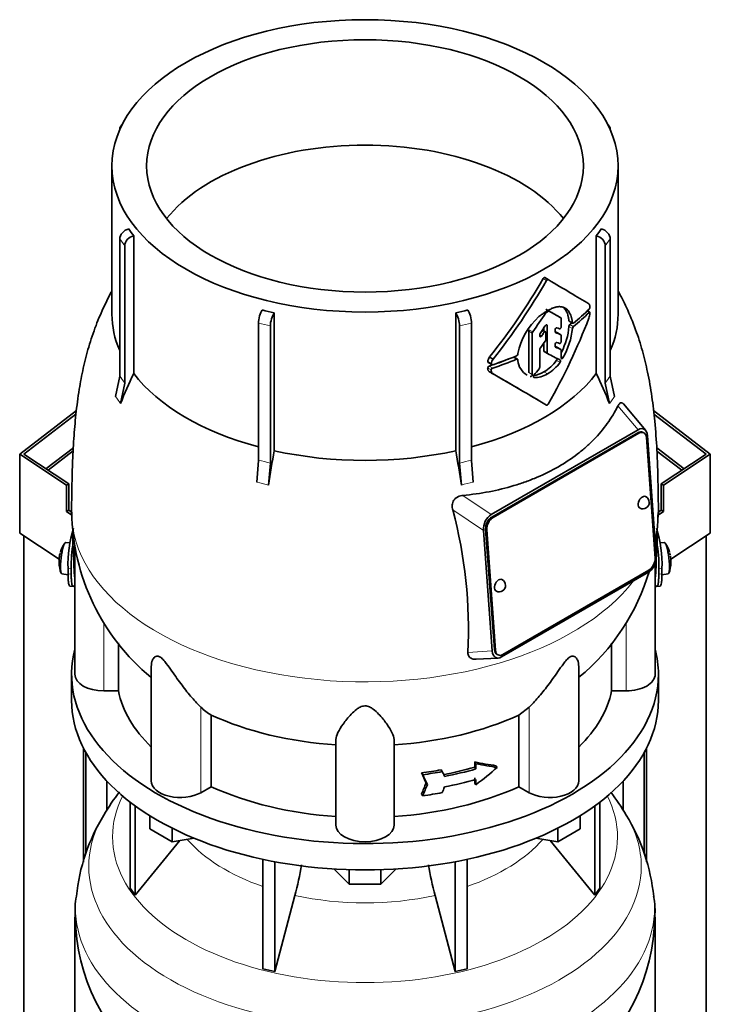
# Model space of a CAD drawing. Header units: millimetres. Extents: x 148 to 904, y -3418 to 2306.
# Tile 10 of 26: x 678 to 892, y -1366 to -1060. Entities that reach past the tile are written whole.
import ezdxf

# ---------------------------------------------------------------- set-up
doc = ezdxf.new("R2010")
doc.units = ezdxf.units.MM
for name, color, linetype in [('M5X8_UNI7687', 7, 'Continuous'), ('MID_134-16', 7, 'Continuous'), ('VSI134_DIFFUSORE', 7, 'Continuous'), ('VSI134_TERMINALE', 7, 'Continuous'), ('VSI134_TESTATA', 7, 'Continuous')]:
    doc.layers.add(name, color=color, linetype=linetype)

# ---------------------------------------------------------------- blocks, each defined once
blk = doc.blocks.new('SE4')
at = {"layer": 'M5X8_UNI7687', "color": 7, "linetype": 'Continuous', "lineweight": 35}
for p, q in [((693.73, -1222.62), (692.42, -1222.49)), ((878.05, -1222.49), (876.75, -1222.62)), ((691.22, -1232.28), (693.14, -1232.57)), ((877.33, -1232.57), (879.26, -1232.28))]:
    blk.add_line(p, q, dxfattribs=at)
for centre, radius, start, end in [((700.33, -1228.43), 10, 144.9873, 163.3043), ((870.14, -1228.43), 10, 16.6957, 35.0127), ((700.33, -1228.43), 10, 166.4722, 175.0433), ((870.14, -1228.43), 10, 11.8797, 13.5278), ((1246.24, -1171.88), 370.34, 188.5064, 188.6141), ((700.33, -1228.43), 10, 182.7249, 201.02), ((870.14, -1228.43), 10, 338.98, 357.2751)]:
    blk.add_arc(centre, radius, start, end, dxfattribs=at)
for centre, major_axis, ratio, start_param, end_param in [((691.82, -1227.39), (0.6, 4.89), 0.169759, 0.004788, 3.136805), ((878.65, -1227.39), (0.6, -4.89), 0.169759, 0.004788, 3.136805), ((700.35, -1228.34), (9.78, -2.08), 0.810411, 3.076577, 3.120069), ((870.12, -1228.34), (-9.78, -2.08), 0.810411, 3.163117, 3.206609), ((698.81, -1226.44), (-7.36, -5.62), 0.747167, 5.690056, 5.839748), ((700.32, -1228.56), (9.94, -1.06), 0.589949, 3.115062, 3.229621), ((870.15, -1228.56), (-9.94, -1.06), 0.589949, 3.053564, 3.168123), ((871.66, -1226.44), (7.36, -5.62), 0.747167, 0.443437, 0.593129)]:
    blk.add_ellipse(centre, major_axis=major_axis, ratio=ratio, start_param=start_param, end_param=end_param, dxfattribs=at)
at = {"layer": 'MID_134-16', "color": 7, "linetype": 'Continuous', "lineweight": 35}
for p, q in [((694.78, -1193.14), (686.28, -1199.65)), ((875.71, -1193.15), (884.2, -1199.65)), ((686.95, -1200.1), (694.73, -1194.14)), ((883.53, -1200.1), (875.77, -1194.16)), ((679.43, -1220.48), (679.43, -3127.34)), ((891.05, -3127.34), (891.05, -1220.48)), ((697.93, -1321.58), (697.93, -1286.33)), ((698.69, -1318.92), (698.69, -1287.74)), ((871.79, -1287.74), (871.79, -1318.85)), ((872.54, -1286.33), (872.54, -1321.49)), ((705.2, -1305.35), (705.2, -1296.51)), ((865.27, -1296.51), (865.27, -1305.29))]:
    blk.add_line(p, q, dxfattribs=at)
at = {"layer": 'VSI134_DIFFUSORE', "color": 7, "linetype": 'Continuous', "lineweight": 35}
for p, q in [((694.24, -1263.35), (694.24, -1271.51)), ((876.24, -1271.51), (876.24, -1263.35)), ((712.41, -1303.01), (712.41, -1329.69)), ((858.07, -1303.01), (858.07, -1329.69)), ((713.94, -1304.16), (713.94, -1331.82)), ((856.53, -1304.16), (856.53, -1331.82)), ((718.48, -1311.27), (718.48, -1307.22)), ((851.99, -1311.27), (851.99, -1307.22)), ((725.42, -1315.28), (718.48, -1311.27)), ((725.42, -1315.28), (725.42, -1311.11)), ((845.05, -1315.28), (845.05, -1311.11)), ((851.99, -1311.27), (845.05, -1315.28)), ((713.94, -1331.82), (727.8, -1314.91)), ((732.25, -1314.22), (725.42, -1315.28)), ((845.05, -1315.28), (838.23, -1314.22)), ((842.67, -1314.91), (856.53, -1331.82)), ((753.54, -1320.76), (753.54, -1354.69)), ((757.24, -1321.5), (757.24, -1355.57)), ((813.24, -1321.5), (813.24, -1355.57)), ((816.93, -1320.76), (816.93, -1354.69)), ((780.33, -1328.41), (775.68, -1323.76)), ((780.33, -1328.41), (780.33, -1323.97)), ((794.8, -1323.76), (790.15, -1328.41)), ((790.15, -1328.41), (790.15, -1323.97)), ((712.41, -1329.69), (713.94, -1331.82)), ((790.15, -1328.41), (780.33, -1328.41)), ((856.53, -1331.82), (858.07, -1329.69)), ((757.24, -1355.57), (763.51, -1331.95)), ((806.96, -1331.95), (813.24, -1355.57)), ((695.24, -1338.68), (695.24, -1381.74)), ((875.24, -1381.74), (875.24, -1338.68)), ((753.54, -1354.69), (757.24, -1355.57)), ((813.24, -1355.57), (816.93, -1354.69))]:
    blk.add_line(p, q, dxfattribs=at)
for centre, radius, start, end in [((762.12, -1340.76), 66.98, 142.3184, 149.7695), ((807.47, -1341.54), 68.15, 30.3924, 37.6181), ((754.75, -1338.18), 59.33, 148.3501, 174.1871), ((815.13, -1338.38), 59.96, 5.8525, 31.4884), ((673.67, -1307.64), 93.08, 344.857, 350.8196), ((895.49, -1307.85), 91.75, 189.1673, 195.2315), ((722.53, -1336.93), 27.23, 169.9044, 183.7285), ((850.96, -1336.87), 24.23, 355.7008, 10.9174), ((756.11, -1337.73), 60.76, 180.907, 232.2736), ((814.2, -1337.71), 60.93, 307.9122, 359.0816)]:
    blk.add_arc(centre, radius, start, end, dxfattribs=at)
for centre, major_axis, start_param, end_param in [((785.24, -1263.35), (91, 0), 2.993207, 6.283185), ((785.24, -1263.35), (91, 0), 0, 0.148386), ((785.24, -1271.51), (-91, 0), 0, 3.141593)]:
    blk.add_ellipse(centre, major_axis=major_axis, ratio=0.57735, start_param=start_param, end_param=end_param, dxfattribs=at)
at = {"layer": 'VSI134_DIFFUSORE', "color": 4, "linetype": 'Continuous', "lineweight": 9}
for centre, major_axis, start_param, end_param in [((785.24, -1313.77), (-78.3, 0), 0, 3.425204), ((785.24, -1313.77), (-78.3, 0), 5.999574, 6.283185), ((785.24, -1322.96), (85.67, 0), 2.813648, 6.283185), ((785.24, -1322.96), (85.67, 0), 0, 0.32772), ((785.24, -1298.66), (-61.63, 0), 0.463231, 1.030574), ((785.24, -1298.66), (61.63, 0), 5.252612, 5.819954), ((785.24, -1335.72), (-89.83, 0), 6.215272, 6.283185), ((785.24, -1335.72), (-89.83, 0), 0, 3.20849), ((785.24, -1298.66), (-61.63, 0), 1.210556, 1.931037)]:
    blk.add_ellipse(centre, major_axis=major_axis, ratio=0.57735, start_param=start_param, end_param=end_param, dxfattribs=at)
at = {"layer": 'VSI134_TERMINALE', "color": 7, "linetype": 'Continuous', "lineweight": 35}
for p, q in [((678.14, -1195.13), (695.73, -1181.65)), ((695.59, -1182.72), (679.43, -1195.1)), ((874.72, -1181.63), (892.33, -1195.13)), ((891.05, -1195.1), (874.85, -1182.69)), ((692.67, -1204.78), (678.14, -1195.13)), ((678.14, -1219.62), (678.14, -1195.13)), ((679.43, -1195.1), (693.38, -1204.37)), ((877.1, -1204.37), (891.05, -1195.1)), ((892.33, -1195.13), (877.81, -1204.78)), ((892.33, -1219.62), (892.33, -1195.13)), ((692.67, -1204.78), (693.38, -1204.37)), ((692.67, -1204.78), (692.67, -1212.94)), ((693.38, -1204.37), (693.38, -1212.53)), ((877.1, -1204.37), (877.1, -1212.53)), ((877.1, -1204.37), (877.81, -1204.78)), ((877.81, -1204.78), (877.81, -1212.94)), ((692.67, -1212.94), (693.38, -1212.53)), ((694.27, -1214.01), (692.67, -1212.94)), ((694.24, -1213.11), (693.38, -1212.53)), ((876.23, -1213.11), (877.1, -1212.53)), ((876.52, -1213.8), (877.81, -1212.94)), ((877.1, -1212.53), (877.81, -1212.94)), ((690.36, -1227.74), (678.14, -1219.62)), ((892.33, -1219.62), (880.11, -1227.74)), ((693.14, -1232.22), (693.14, -1230.58)), ((694.13, -1232.3), (694.13, -1230.66)), ((876.35, -1232.3), (876.35, -1230.66)), ((877.34, -1232.22), (877.34, -1230.58)), ((693.74, -1236.05), (694.73, -1236.13)), ((875.74, -1236.13), (876.73, -1236.05))]:
    blk.add_line(p, q, dxfattribs=at)
at = {"layer": 'VSI134_TERMINALE', "color": 4, "linetype": 'Continuous', "lineweight": 9}
for p, q in [((693.14, -1230.58), (694.13, -1230.66)), ((694.13, -1232.3), (693.14, -1232.22)), ((876.35, -1230.66), (877.34, -1230.58)), ((877.34, -1232.22), (876.35, -1232.3))]:
    blk.add_line(p, q, dxfattribs=at)
at = {"layer": 'VSI134_TERMINALE', "color": 7, "linetype": 'Continuous', "lineweight": 35}
for centre, radius, start, end in [((730.18, -1229.24), 37.07, 162.5529, 182.0785), ((838.73, -1229.45), 38.63, 358.3189, 17.0497), ((732.56, -1229.52), 38.45, 169.3374, 181.7029), ((839.47, -1229.31), 36.9, 357.8966, 10.8333)]:
    blk.add_arc(centre, radius, start, end, dxfattribs=at)
for points, knots in [([(693.74, -1236.05), (693.66, -1236.04), (693.6, -1236), (693.47, -1235.81), (693.41, -1235.65), (693.34, -1235.33), (693.31, -1235.21), (693.27, -1234.95), (693.23, -1234.66), (693.2, -1234.32), (693.18, -1233.96), (693.17, -1233.76), (693.15, -1233.15), (693.14, -1232.7), (693.14, -1232.22)], [0.3962895, 0.3962895, 0.3962895, 0.3962895, 0.5, 0.5, 0.625, 0.625, 0.6875, 0.6875, 0.75, 0.8125, 0.8125, 0.875, 0.875, 1, 1, 1, 1]), ([(694.13, -1232.3), (694.13, -1232.78), (694.14, -1233.23), (694.16, -1233.83), (694.17, -1234.03), (694.19, -1234.39), (694.21, -1234.56), (694.26, -1235.04), (694.3, -1235.3), (694.4, -1235.73), (694.46, -1235.89), (694.6, -1236.09), (694.68, -1236.14), (694.81, -1236.12), (694.86, -1236.1), (694.96, -1236.03), (695.06, -1235.94), (695.17, -1235.79), (695.22, -1235.71)], [0, 0, 0, 0, 0.125, 0.125, 0.1875, 0.1875, 0.25, 0.25, 0.375, 0.375, 0.5, 0.5, 0.625, 0.625, 0.6875, 0.6875, 0.75, 0.8096651, 0.8096651, 0.8096651, 0.8096651]), ([(875.25, -1235.7), (875.3, -1235.79), (875.36, -1235.86), (875.52, -1236.05), (875.62, -1236.12), (875.79, -1236.14), (875.87, -1236.09), (876.01, -1235.89), (876.07, -1235.73), (876.15, -1235.41), (876.17, -1235.29), (876.21, -1235.03), (876.25, -1234.74), (876.28, -1234.4), (876.3, -1234.04), (876.32, -1233.84), (876.34, -1233.23), (876.35, -1232.78), (876.35, -1232.3)], [0.189779, 0.189779, 0.189779, 0.189779, 0.25, 0.25, 0.375, 0.375, 0.5, 0.5, 0.625, 0.625, 0.6875, 0.6875, 0.75, 0.8125, 0.8125, 0.875, 0.875, 1, 1, 1, 1]), ([(877.34, -1232.22), (877.34, -1232.7), (877.33, -1233.15), (877.31, -1233.75), (877.3, -1233.95), (877.27, -1234.31), (877.26, -1234.48), (877.21, -1234.96), (877.17, -1235.22), (877.06, -1235.65), (877, -1235.81), (876.88, -1236), (876.81, -1236.04), (876.74, -1236.05)], [0, 0, 0, 0, 0.125, 0.125, 0.1875, 0.1875, 0.25, 0.25, 0.375, 0.375, 0.5, 0.5, 0.6059848, 0.6059848, 0.6059848, 0.6059848])]:
    blk.add_open_spline(points, degree=3, knots=knots, dxfattribs=at)
at = {"layer": 'VSI134_TESTATA', "color": 7, "linetype": 'Continuous', "lineweight": 35}
for p, q in [((710.12, -1092.6), (709.51, -1093.45)), ((860.97, -1093.45), (860.36, -1092.6)), ((709.18, -1094.54), (709.18, -1094.55)), ((861.3, -1094.55), (861.3, -1094.54)), ((706.74, -1105.76), (706.74, -1151.77)), ((863.74, -1151.77), (863.74, -1105.76)), ((709.18, -1170.97), (709.18, -1128.42)), ((713.5, -1127.43), (713.5, -1170.17)), ((856.97, -1170.17), (856.97, -1127.43)), ((861.3, -1128.42), (861.3, -1170.97)), ((710.71, -1130.55), (710.71, -1173.1)), ((859.77, -1173.1), (859.77, -1130.55)), ((842.06, -1141.02), (841, -1140.41)), ((854.93, -1151.14), (854.19, -1150.71)), ((757.05, -1151.33), (757.05, -1194.07)), ((813.42, -1194.07), (813.42, -1151.33)), ((846.01, -1152.88), (844.94, -1152.27)), ((846.1, -1155.6), (846.1, -1153.11)), ((752.2, -1197.06), (752.2, -1154.51)), ((755.9, -1155.39), (755.9, -1197.94)), ((814.58, -1197.94), (814.58, -1155.39)), ((818.27, -1154.51), (818.27, -1197.06)), ((841.21, -1157.24), (840.24, -1156.68)), ((840.66, -1156.03), (840.66, -1156.93)), ((841.72, -1163.7), (841.72, -1155.29)), ((844.21, -1157.18), (844.21, -1156.6)), ((848.57, -1153.95), (849.64, -1154.57)), ((836.04, -1156.99), (836.04, -1169.85)), ((837.1, -1170.46), (837.1, -1157.6)), ((839.41, -1158.52), (839.41, -1158.1)), ((841.31, -1159.58), (841.31, -1157.47)), ((846.01, -1158.12), (844.94, -1157.51)), ((846.1, -1160.16), (846.1, -1158.35)), ((839.41, -1168.24), (839.41, -1162.7)), ((840.66, -1160.72), (840.66, -1163.08)), ((844.21, -1161.71), (844.21, -1161.14)), ((846.01, -1162.7), (844.94, -1162.08)), ((846.1, -1165.3), (846.1, -1162.92)), ((823.88, -1165.02), (824.98, -1165.65)), ((832.55, -1165.7), (831.48, -1165.08)), ((832.68, -1163.91), (832.67, -1164.09)), ((832.67, -1165.91), (832.68, -1166.09)), ((840.77, -1163.31), (841.83, -1163.92)), ((823.45, -1166.75), (824.55, -1167.39)), ((707.88, -1177.3), (709.18, -1170.97)), ((823.9, -1169.63), (825, -1170.26)), ((861.3, -1170.97), (862.6, -1177.3)), ((710.71, -1173.1), (709.41, -1179.44)), ((861.07, -1179.44), (859.77, -1173.1)), ((872.29, -1187.79), (865.39, -1179.58)), ((824.41, -1213.85), (869.92, -1187.58)), ((869.85, -1188.49), (824.6, -1214.62)), ((870.2, -1188.66), (824.95, -1214.79)), ((871.68, -1188.5), (871.33, -1188.33)), ((875.22, -1227.34), (872.51, -1189.98)), ((872.87, -1189.42), (875.58, -1226.77)), ((751.66, -1203.83), (752.2, -1197.06)), ((755.9, -1197.94), (755.36, -1204.72)), ((815.12, -1204.72), (814.58, -1197.94)), ((818.27, -1197.06), (818.81, -1203.83)), ((824.67, -1256.16), (821.95, -1218.81)), ((822.66, -1218.39), (825.37, -1255.75)), ((823.01, -1218.56), (825.72, -1255.91)), ((695.24, -1223.92), (695.24, -1263.35)), ((875.24, -1263.35), (875.24, -1229.01)), ((873.12, -1231.73), (827.61, -1258)), ((828.03, -1257.24), (873.29, -1231.11)), ((708.77, -1268.54), (708.77, -1253.67)), ((861.71, -1253.7), (861.71, -1268.54)), ((826.2, -1257.23), (826.56, -1257.4)), ((819.71, -1258.73), (826.54, -1258.35)), ((718.96, -1260.95), (718.96, -1296.41)), ((851.51, -1296.41), (851.51, -1260.98)), ((708.77, -1268.54), (704.24, -1268.54)), ((866.24, -1268.54), (861.71, -1268.54)), ((836.15, -1273.58), (832.95, -1276.04)), ((737.53, -1298.24), (737.53, -1276.04)), ((832.95, -1276.04), (832.95, -1298.24)), ((776.24, -1310.11), (776.24, -1283.6)), ((794.24, -1310.11), (794.24, -1283.6)), ((819.26, -1292.2), (819.26, -1290.57)), ((819.26, -1290.57), (819.65, -1291.11)), ((819.65, -1291.11), (819.65, -1292.74)), ((802.77, -1293.98), (803.15, -1294.52)), ((808.83, -1293.01), (809.22, -1293.54)), ((819.26, -1292.2), (819.65, -1292.74)), ((825.86, -1291.72), (826.25, -1292.26)), ((804.2, -1297.04), (804.58, -1297.58)), ((819.26, -1297.1), (819.26, -1295.47)), ((819.26, -1297.1), (819.65, -1297.64)), ((819.65, -1296), (819.65, -1297.64)), ((737.53, -1298.24), (734.33, -1300.09)), ((836.15, -1300.09), (832.95, -1298.24)), ((802.77, -1300.51), (803.15, -1301.05))]:
    blk.add_line(p, q, dxfattribs=at)
at = {"layer": 'VSI134_TESTATA', "color": 4, "linetype": 'Continuous', "lineweight": 9}
for p, q in [((710.71, -1130.55), (709.18, -1128.42)), ((861.3, -1128.42), (859.77, -1130.55)), ((841.55, -1141.31), (840.49, -1140.7)), ((854.74, -1151.2), (854.08, -1150.82)), ((846.01, -1152.88), (844.94, -1152.27)), ((849.55, -1154.4), (848.48, -1153.78)), ((755.9, -1155.39), (752.2, -1154.51)), ((818.27, -1154.51), (814.58, -1155.39)), ((837.24, -1157.22), (836.18, -1156.61)), ((841.37, -1155.08), (841.72, -1155.29)), ((849.55, -1156.15), (848.48, -1155.53)), ((849.85, -1155.56), (848.78, -1154.94)), ((837.1, -1157.6), (836.04, -1156.99)), ((839.41, -1158.18), (840, -1158.52)), ((840.73, -1157.47), (839.99, -1157.05)), ((845.99, -1158.11), (844.93, -1157.5)), ((845.99, -1162.69), (844.93, -1162.08)), ((832.26, -1165.7), (831.2, -1165.09)), ((841.72, -1163.7), (840.66, -1163.08)), ((844.66, -1166.05), (845.72, -1166.66)), ((846.1, -1164.96), (846.63, -1165.26)), ((824.38, -1169.03), (823.28, -1168.39)), ((824.42, -1167.1), (823.32, -1166.46)), ((824.84, -1168.46), (823.73, -1167.83)), ((836.04, -1169.85), (837.1, -1170.46)), ((837.52, -1171.29), (837.64, -1171.36)), ((840.75, -1169.63), (841.81, -1170.24)), ((708.26, -1177.79), (707.88, -1177.3)), ((708.26, -1177.79), (709.41, -1179.44)), ((861.45, -1178.87), (862.6, -1177.3)), ((861.45, -1178.87), (861.07, -1179.44)), ((863.69, -1180.17), (869.92, -1187.58)), ((870.2, -1188.66), (869.85, -1188.49)), ((752.58, -1204.01), (751.66, -1203.83)), ((752.58, -1204.01), (755.36, -1204.72)), ((816.03, -1204.46), (815.12, -1204.72)), ((816.03, -1204.46), (818.81, -1203.83)), ((824.41, -1213.85), (815.6, -1207.93)), ((821.95, -1218.81), (812.47, -1212.44)), ((824.95, -1214.79), (824.6, -1214.62)), ((823.01, -1218.56), (822.66, -1218.39)), ((695.17, -1233.21), (695.24, -1233.22)), ((875.24, -1233.22), (875.3, -1233.21)), ((704.24, -1268.54), (704.24, -1247.26)), ((866.24, -1268.54), (866.24, -1247.3)), ((817.15, -1256.58), (824.67, -1256.16)), ((825.72, -1255.91), (825.37, -1255.75)), ((734.33, -1300.09), (734.33, -1273.58)), ((836.15, -1300.09), (836.15, -1273.58))]:
    blk.add_line(p, q, dxfattribs=at)
at = {"layer": 'VSI134_TESTATA', "color": 7, "linetype": 'Continuous', "lineweight": 35}
for centre, radius, start, end in [((744.13, -1103.84), 38.66, 213.7109, 217.6034), ((826.35, -1103.84), 38.66, 322.3966, 326.2891), ((674.04, -1044.83), 192.09, 321.2685, 330.0618), ((671.88, -1043.61), 195.79, 321.4403, 330.0659), ((782.62, -1036.26), 117.87, 255.627, 257.474), ((787.86, -1036.26), 117.87, 282.526, 284.373), ((842.25, -1151.05), 0.25, 66.4547, 125.8549), ((854.55, -1148.68), 0.189, 48.4238, 58.9517), ((853.94, -1149.47), 1.05, 319.4362, 2.2381), ((852.66, -1167.75), 20.34, 131.4374, 169.1268), ((841.86, -1151.8), 0.701, 121.3426, 147.4783), ((849.15, -1150.99), 5.86, 340.0202, 355.9303), ((836.72, -1157.02), 0.683, 142.6702, 177.4199), ((826.67, -1153.57), 21.91, 333.0686, 354.8481), ((827.79, -1154.18), 21.85, 329.5363, 354.8235), ((849.41, -1155.63), 0.93, 132.5622, 174.2913), ((850.48, -1156.25), 0.927, 132.3786, 174.2656), ((837.78, -1157.63), 0.685, 142.728, 177.4247), ((840.12, -1158.13), 0.71, 144.7473, 177.5843), ((840.57, -1159.55), 0.742, 324.5379, 357.5626), ((840.13, -1162.73), 0.719, 143.3889, 177.4377), ((826.05, -1166.69), 2.74, 142.4032, 175.1746), ((827.19, -1167.33), 2.77, 142.6885, 175.0994), ((831.97, -1164.01), 0.701, 294.3064, 353.4391), ((834.42, -1158.78), 12.56, 300.2581, 324.6507), ((823.93, -1168.45), 0.65, 107.3621, 174.8958), ((825.03, -1169.09), 0.652, 107.6582, 174.966), ((838.4, -1165.68), 5.74, 184.0787, 240.0861), ((838.68, -1168.2), 0.729, 320.6246, 357.2202), ((835.47, -1159.38), 12.58, 300.2436, 324.5986), ((910.89, -1262.96), 218.11, 154.8225, 157.4837), ((-298.35, -3113.87), 2244.89, 59.51557, 59.98786), ((-298.87, -3117.2), 2248.03, 59.51593, 60.00441), ((836.95, -1163.78), 6.98, 274.5485, 302.9777), ((838.02, -1164.45), 6.92, 266.8484, 303.1454), ((659.59, -1262.96), 218.11, 22.5163, 25.1775), ((1383.57, -1299.32), 635.3, 170.4635, 171.43609), ((186.9, -1299.32), 635.3, 8.56391, 9.5365), ((871.39, -1210.09), 2, 0, 64.5303), ((871.39, -1210.09), 2, 244.5303, 0), ((761.64, -1212.31), 67.33, 180.7183, 230.5387), ((672.42, -1249.59), 144.9, 357.233, 14.8561), ((809.08, -1212.45), 67.06, 349.934, 359.3592), ((809.08, -1212.45), 67.06, 309.338, 343.7044), ((826.84, -1235.81), 2, 244.5303, 0), ((826.84, -1235.81), 2, 0, 64.5303), ((745.98, -1261.76), 16.6, 225.4083, 239.3884)]:
    blk.add_arc(centre, radius, start, end, dxfattribs=at)
at = {"layer": 'VSI134_TESTATA', "color": 4, "linetype": 'Continuous', "lineweight": 9}
for centre, radius, start, end in [((680.4, -1193.23), 36.39, 33.5892, 37.725), ((890.08, -1193.23), 36.39, 142.275, 146.4108), ((743.43, -1241.9), 45.69, 74.1676, 78.9335), ((827.04, -1241.9), 45.69, 101.0665, 105.8324)]:
    blk.add_arc(centre, radius, start, end, dxfattribs=at)
at = {"layer": 'VSI134_TESTATA', "color": 7, "linetype": 'Continuous', "lineweight": 35}
for major_axis in [(78.5, 0), (67.74, 0)]:
    blk.add_ellipse((785.24, -1105.76), major_axis=major_axis, ratio=0.57735, dxfattribs=at)
for centre, major_axis, ratio, start_param, end_param in [((711.95, -1095.2), (2.44, -1.75), 0.754344, 2.912261, 3.637652), ((858.53, -1095.2), (-2.44, -1.75), 0.754344, 2.645534, 3.370925), ((785.24, -1138.42), (67.74, 0), 0.57735, 0.430765, 2.710827), ((711.95, -1127.76), (-2.44, -1.75), 0.754344, 4.207836, 5.787126), ((858.53, -1127.76), (-2.44, 1.75), 0.754344, 3.637652, 5.216942), ((713.48, -1129.89), (2.44, 1.75), 0.754344, 1.066243, 2.645534), ((857, -1129.89), (2.44, -1.75), 0.754344, 0.496059, 2.075349), ((785.24, -1108.21), (80, -46.83), 0.005973, 0.523921, 0.784455), ((753.35, -1152.91), (-0.7, -2.92), 0.31246, 3.786362, 5.365653), ((817.13, -1152.91), (-0.7, 2.92), 0.31246, 4.059125, 5.638416), ((785.24, -1117.85), (78.5, -44.84), 0.004672, -0.772853, -0.703933), ((785.24, -1117.85), (80, -45.69), 0.004672, -0.773039, -0.705414), ((785.24, -1127.29), (80, 0), 0.57735, -0.630598, -0.518021), ((785.24, -1151.77), (78.5, 0), 0.57735, 3.141593, 3.391494), ((757.04, -1153.79), (0.7, 2.92), 0.31246, 0.64477, 2.22406), ((813.43, -1153.79), (0.7, -2.92), 0.31246, 0.917533, 2.496823), ((785.24, -1117.94), (-59.79, -84.34), 0.630164, 1.551795, 1.620079), ((785.24, -1118.36), (80, 0), 0.57735, -0.790935, -0.780102), ((785.24, -1147.4), (56.38, 99), 0.573353, 4.713426, 4.974273), ((785.24, -1128.32), (80, -0.05), 0.576906, -0.63021, -0.517581), ((785.24, -1151.77), (-78.5, 0), 0.57735, 2.891692, 3.141593), ((744.44, -1098.06), (84.79, 108.49), 0.813815, 4.796406, 4.817449), ((742.36, -1097.25), (124.46, -65.52), 0.055137, -0.576041, -0.56471), ((785.24, -1128.32), (78.5, -0.05), 0.576906, -0.627228, -0.607942), ((750.64, -1106.41), (86.16, 95.92), 0.810489, -1.432045, -1.409969), ((749.81, -1102.78), (86.01, 97.61), 0.811036, -1.433588, -1.423742), ((743.12, -1099.36), (122.16, -64.34), 0.054855, -0.567828, -0.557381), ((742.31, -1098.88), (124.51, -65.57), 0.054855, -0.582253, -0.558494), ((741.33, -1102.8), (124.01, -66.26), 0.046433, -0.567944, -0.557578), ((740.48, -1102.31), (126.4, -67.54), 0.046433, -0.582298, -0.558682), ((740.89, -1100.9), (125.98, -67.1), 0.048322, -0.576058, -0.564869), ((785.24, -1128.33), (78.5, 0), 0.57735, -1.058237, -0.967486), ((785.24, -1128.33), (80, 0), 0.57735, -1.052994, -0.942461), ((785.24, -1127.28), (80, 0), 0.57735, -1.05245, -0.942461), ((785.24, -1131.25), (79.99, -43.94), 0.021828, -0.772923, -0.700364), ((760.39, -1118.33), (87.22, 75.16), 0.800393, -1.357861, -1.335212), ((785.24, -1151.77), (-78.5, 0), 0.57735, 0.41818, 1.136418), ((785.24, -1151.77), (78.5, 0), 0.57735, 5.146767, 5.865006), ((870.01, -1191.29), (-1.7, -3.94), 0.585917, 2.297572, 3.808941), ((870.04, -1191.04), (-1.29, -2.71), 0.625473, 3.141593, 3.879379), ((870.39, -1191.21), (-1.29, -2.71), 0.625473, 2.308583, 3.879379), ((785.24, -1151.77), (-78.5, 0), 0.57735, 1.203578, 1.938015), ((871.39, -1210.09), (0.86, 1.81), 0.625473, 0, 3.141593), ((824.84, -1217.37), (-1.52, -3.76), 0.658311, 3.841252, 5.352621), ((824.78, -1217.17), (1.29, 2.71), 0.625473, 0.737787, 2.308583), ((825.13, -1217.33), (1.29, 2.71), 0.625473, 0.737787, 2.308583), ((785.24, -1258.99), (-27.25, 225.93), 0.384309, 1.347178, 1.410262), ((785.24, -1258.99), (27.25, 225.93), 0.384309, -1.410262, -1.34659), ((872.69, -1228.21), (1.52, 3.76), 0.658311, 3.841252, 5.35262), ((873.1, -1228.56), (-1.29, -2.71), 0.625473, 0.737787, 2.308583), ((826.84, -1235.81), (0.86, 1.81), 0.625473, 0, 3.141593), ((827.52, -1254.29), (1.7, 3.94), 0.585917, 2.297573, 3.808941), ((827.49, -1254.52), (1.29, 2.71), 0.625473, 2.308583, 3.141593), ((827.85, -1254.69), (1.29, 2.71), 0.625473, 2.308583, 3.879379), ((704.24, -1263.35), (9, 0), 0.57735, 3.141593, 4.712389), ((866.24, -1263.35), (-9, 0), 0.57735, 1.570796, 3.141593), ((785.24, -1263.35), (-77, 0), 0.57735, 0.117151, 0.534109), ((785.24, -1263.35), (77, 0), 0.57735, 5.749077, 6.166034), ((785.24, -1241.15), (-77, 0), 0.57735, 0.902549, 1.453645), ((785.24, -1241.15), (77, 0), 0.57735, 4.82954, 5.380636), ((785.24, -1248.51), (76.01, -35.64), 0.345529, -0.95251, -0.854431), ((785.24, -1248.51), (77, -36.1), 0.345529, -0.953344, -0.85654), ((785.24, -1250.69), (77, 0), 0.57735, -1.341157, -1.259355), ((570.38, -979.07), (312, -556.34), 0.096151, 0.909542, 0.916225), ((785.24, -1250.69), (78, 0), 0.57735, -1.339048, -1.258311), ((561.84, -953.3), (323.67, -577.15), 0.09615, 0.884303, 0.887521), ((785.24, -1252.32), (77, 0), 0.57735, -1.249874, -1.113116), ((785.24, -1252.32), (78, 0), 0.57735, -1.248952, -1.113951), ((785.24, -1259.4), (72.18, 51.03), 0.579238, 4.780548, 4.877352), ((727.96, -1296.41), (9, 0), 0.57735, 3.141593, 5.497787), ((570.38, -930.62), (-52.46, -635.69), 0.491081, 0.99085, 0.997533), ((567.4, -974.92), (316.31, -564.02), 0.096151, 0.908896, 0.915487), ((785.24, -1255.59), (78, 0), 0.57735, -1.248952, -1.113951), ((842.51, -1296.41), (-9, 0), 0.57735, 0.785398, 3.141593), ((785.24, -1263.35), (-77, 0), 0.57735, 0.902549, 1.453645), ((785.24, -1263.35), (77, 0), 0.57735, 4.82954, 5.380636), ((567.4, -926.44), (-53.18, -644.47), 0.491081, 0.991587, 0.998179), ((785.24, -1257.22), (78, 0), 0.57735, -1.339048, -1.258311), ((561.8, -931.88), (-54.41, -659.53), 0.49109, 1.019542, 1.02276), ((785.24, -1310.11), (9, 0), 0.57735, 3.141593, 6.283185)]:
    blk.add_ellipse(centre, major_axis=major_axis, ratio=ratio, start_param=start_param, end_param=end_param, dxfattribs=at)
at = {"layer": 'VSI134_TESTATA', "color": 4, "linetype": 'Continuous', "lineweight": 9}
for start_param, end_param in [(0.001496, 2.726381), (2.988518, 3.140908)]:
    blk.add_ellipse((785.24, -1213.2), major_axis=(-91, 0), ratio=0.57735, start_param=start_param, end_param=end_param, dxfattribs=at)
at = {"layer": 'VSI134_TESTATA', "color": 7, "linetype": 'Continuous', "lineweight": 35}
for points, knots in [([(840.49, -1140.7), (840.56, -1140.58), (840.65, -1140.49), (840.84, -1140.38), (840.93, -1140.37), (841, -1140.41)], [0, 0, 0, 0, 0.5, 0.5, 1, 1, 1, 1]), ([(842.06, -1141.02), (841.99, -1140.98), (841.9, -1140.99), (841.71, -1141.1), (841.62, -1141.2), (841.55, -1141.31)], [0, 0, 0, 0, 0.5, 0.5, 1, 1, 1, 1]), ([(706.73, -1144.51), (706.64, -1144.69), (705.84, -1146.2), (704.08, -1149.72), (701.67, -1155.32), (699.5, -1161.8), (697.81, -1168.47), (696.48, -1175.45), (695.52, -1182.8), (694.87, -1190.53), (694.5, -1197.98), (694.36, -1204.39), (694.27, -1208.98), (694.23, -1212.21), (694.24, -1213.75), (694.24, -1213.95)], [0.1147814, 0.1147814, 0.1147814, 0.1147814, 0.1221889, 0.1757864, 0.2538354, 0.3370855, 0.4167388, 0.4965999, 0.5917512, 0.6867362, 0.7890219, 0.880625, 0.9393908, 0.992967, 1, 1, 1, 1]), ([(876.24, -1213.95), (876.23, -1212.32), (876.22, -1209.55), (876.14, -1205.42), (876.04, -1200.22), (875.77, -1193.26), (875.23, -1185.48), (874.29, -1177.37), (873.01, -1170.04), (871.33, -1163.07), (869.2, -1156.35), (866.62, -1150.15), (864.65, -1146.21), (863.75, -1144.53)], [0, 0, 0, 0, 0.0559935, 0.1113536, 0.177181, 0.2683567, 0.3813785, 0.4753042, 0.568418, 0.6483483, 0.7293062, 0.8168462, 0.8849184, 0.8849184, 0.8849184, 0.8849184]), ([(846.16, -1149.47), (846.11, -1149.46), (846.01, -1149.44), (845.85, -1149.42), (845.7, -1149.41), (845.55, -1149.4), (845.39, -1149.41), (845.24, -1149.41), (845.08, -1149.43), (844.93, -1149.45), (844.77, -1149.48), (844.62, -1149.51), (844.47, -1149.54), (844.32, -1149.58), (844.17, -1149.62), (844.03, -1149.67), (843.89, -1149.72), (843.74, -1149.77), (843.6, -1149.82), (843.47, -1149.87), (843.22, -1149.97), (842.84, -1150.14), (842.34, -1150.39), (841.83, -1150.68), (841.31, -1150.99), (840.78, -1151.33), (840.25, -1151.69), (839.72, -1152.08), (839.37, -1152.36), (839.19, -1152.49)], [0, 0, 0, 0, 0.027225, 0.053963, 0.080229, 0.106036, 0.131393, 0.156305, 0.180776, 0.20481, 0.228406, 0.251563, 0.274281, 0.296556, 0.318385, 0.339764, 0.36069, 0.381158, 0.401163, 0.420702, 0.439769, 0.508178, 0.577363, 0.647201, 0.717542, 0.788205, 0.858988, 0.929667, 1, 1, 1, 1]), ([(849.55, -1154.4), (849.54, -1154.3), (849.52, -1154.1), (849.48, -1153.81), (849.44, -1153.53), (849.39, -1153.26), (849.33, -1152.98), (849.26, -1152.72), (849.13, -1152.28), (848.9, -1151.67), (848.53, -1151.01), (848.07, -1150.44), (847.62, -1150.06), (847.2, -1149.81), (846.87, -1149.67), (846.53, -1149.55), (846.28, -1149.5), (846.16, -1149.47)], [0, 0, 0, 0, 0.036046, 0.07226, 0.108651, 0.145226, 0.181995, 0.21897, 0.256164, 0.374824, 0.50166, 0.611779, 0.746751, 0.808863, 0.871706, 0.935274, 1, 1, 1, 1]), ([(846.79, -1149.65), (846.87, -1149.72), (847.11, -1149.95), (847.48, -1150.42), (847.85, -1151.1), (848.1, -1151.77), (848.25, -1152.35), (848.35, -1152.81), (848.43, -1153.28), (848.46, -1153.61), (848.48, -1153.78)], [0.3320997, 0.3320997, 0.3320997, 0.3320997, 0.389092, 0.5058891, 0.633698, 0.7533976, 0.8158474, 0.8777312, 0.9391014, 1, 1, 1, 1]), ([(854.67, -1148.54), (854.69, -1148.56), (854.72, -1148.59), (854.76, -1148.64), (854.8, -1148.71), (854.84, -1148.77), (854.87, -1148.85), (854.9, -1148.93), (854.92, -1149.02), (854.95, -1149.12), (854.97, -1149.22), (854.98, -1149.32), (854.99, -1149.4), (854.99, -1149.43)], [0, 0, 0, 0, 0.08878, 0.177923, 0.267524, 0.357639, 0.448281, 0.53943, 0.631034, 0.723011, 0.815254, 0.907634, 1, 1, 1, 1]), ([(855, -1151.41), (855.01, -1151.28), (854.98, -1151.18), (854.89, -1151.11), (854.82, -1151.13), (854.74, -1151.2)], [0, 0, 0, 0, 0.5, 0.5, 1, 1, 1, 1]), ([(841.14, -1155.31), (841.19, -1155.23), (841.25, -1155.16), (841.39, -1155.06), (841.46, -1155.04), (841.58, -1155.03), (841.63, -1155.05), (841.7, -1155.14), (841.72, -1155.21), (841.72, -1155.29)], [0, 0, 0, 0, 0.25, 0.25, 0.5, 0.5, 0.75, 0.75, 1, 1, 1, 1]), ([(844.21, -1156.6), (844.21, -1156.52), (844.23, -1156.43), (844.3, -1156.26), (844.35, -1156.17), (844.46, -1156.03), (844.53, -1155.98), (844.66, -1155.92), (844.72, -1155.92), (844.76, -1155.94)], [0, 0, 0, 0, 0.25, 0.25, 0.5, 0.5, 0.75, 0.75, 1, 1, 1, 1]), ([(845.56, -1156.27), (845.61, -1156.29), (845.67, -1156.29), (845.79, -1156.23), (845.86, -1156.17), (845.97, -1156.03), (846.02, -1155.95), (846.09, -1155.77), (846.1, -1155.68), (846.1, -1155.6)], [0, 0, 0, 0, 0.25, 0.25, 0.5, 0.5, 0.75, 0.75, 1, 1, 1, 1]), ([(849.55, -1154.4), (849.56, -1154.49), (849.6, -1154.55), (849.71, -1154.6), (849.78, -1154.58), (849.85, -1154.52)], [0, 0, 0, 0, 0.5, 0.5, 1, 1, 1, 1]), ([(840, -1158.52), (839.95, -1158.6), (839.88, -1158.66), (839.75, -1158.75), (839.68, -1158.78), (839.55, -1158.78), (839.5, -1158.75), (839.43, -1158.66), (839.41, -1158.6), (839.41, -1158.52)], [0, 0, 0, 0, 0.25, 0.25, 0.5, 0.5, 0.75, 0.75, 1, 1, 1, 1]), ([(841.31, -1157.47), (841.31, -1157.39), (841.29, -1157.33), (841.22, -1157.24), (841.17, -1157.21), (841.05, -1157.21), (840.98, -1157.24), (840.85, -1157.33), (840.78, -1157.4), (840.73, -1157.47)], [0, 0, 0, 0, 0.25, 0.25, 0.5, 0.5, 0.75, 0.75, 1, 1, 1, 1]), ([(844.21, -1161.14), (844.21, -1161.07), (844.23, -1160.98), (844.3, -1160.8), (844.35, -1160.72), (844.46, -1160.58), (844.53, -1160.52), (844.66, -1160.47), (844.72, -1160.46), (844.77, -1160.48)], [0, 0, 0, 0, 0.25, 0.25, 0.5, 0.5, 0.75, 0.75, 1, 1, 1, 1]), ([(845.56, -1160.83), (845.61, -1160.85), (845.66, -1160.85), (845.79, -1160.79), (845.85, -1160.73), (845.97, -1160.59), (846.02, -1160.51), (846.08, -1160.33), (846.1, -1160.24), (846.1, -1160.16)], [0, 0, 0, 0, 0.25, 0.25, 0.5, 0.5, 0.75, 0.75, 1, 1, 1, 1]), ([(831.19, -1165.08), (831.29, -1165.03), (831.39, -1165.03), (831.47, -1165.07), (831.47, -1165.07), (831.48, -1165.08)], [0, 0, 0, 0, 0.5, 0.5, 0.5191186, 0.5191186, 0.5191186, 0.5191186]), ([(832.67, -1165.91), (832.66, -1165.81), (832.62, -1165.73), (832.47, -1165.65), (832.37, -1165.65), (832.26, -1165.7)], [0, 0, 0, 0, 0.5, 0.5, 1, 1, 1, 1]), ([(844.66, -1166.05), (844.75, -1165.93), (844.81, -1165.77), (844.83, -1165.51), (844.79, -1165.4), (844.72, -1165.36)], [0, 0, 0, 0, 0.5, 0.5, 1, 1, 1, 1]), ([(845.78, -1165.98), (845.86, -1166.01), (845.89, -1166.12), (845.87, -1166.38), (845.81, -1166.54), (845.72, -1166.66)], [0, 0, 0, 0, 0.5, 0.5, 1, 1, 1, 1]), ([(846.63, -1165.26), (846.58, -1165.34), (846.52, -1165.41), (846.4, -1165.51), (846.34, -1165.54), (846.23, -1165.55), (846.18, -1165.53), (846.12, -1165.44), (846.1, -1165.38), (846.1, -1165.3)], [0, 0, 0, 0, 0.25, 0.25, 0.5, 0.5, 0.75, 0.75, 1, 1, 1, 1]), ([(823.28, -1168.39), (823.29, -1168.55), (823.29, -1168.81), (823.38, -1169.12), (823.51, -1169.33), (823.69, -1169.49), (823.82, -1169.58), (823.9, -1169.63)], [0, 0, 0, 0, 0.297831, 0.494663, 0.647573, 0.81148, 1, 1, 1, 1]), ([(823.45, -1166.75), (823.45, -1166.75), (823.44, -1166.75), (823.35, -1166.69), (823.31, -1166.58), (823.32, -1166.46)], [0.4706024, 0.4706024, 0.4706024, 0.4706024, 0.5, 0.5, 1, 1, 1, 1]), ([(825, -1170.26), (824.89, -1170.19), (824.7, -1170.06), (824.49, -1169.81), (824.4, -1169.46), (824.39, -1169.19), (824.38, -1169.03)], [0, 0, 0, 0, 0.268166, 0.496148, 0.696011, 1, 1, 1, 1]), ([(824.42, -1167.1), (824.41, -1167.22), (824.45, -1167.32), (824.62, -1167.44), (824.75, -1167.45), (824.87, -1167.41)], [0, 0, 0, 0, 0.5, 0.5, 1, 1, 1, 1]), ([(837.1, -1170.46), (837.1, -1170.54), (837.08, -1170.62), (837, -1170.79), (836.95, -1170.87), (836.82, -1171), (836.75, -1171.05), (836.6, -1171.1), (836.54, -1171.11), (836.48, -1171.09)], [0, 0, 0, 0, 0.25, 0.25, 0.5, 0.5, 0.75, 0.75, 1, 1, 1, 1]), ([(837.64, -1171.36), (837.53, -1171.35), (837.45, -1171.25), (837.45, -1170.98), (837.51, -1170.81), (837.62, -1170.68)], [0, 0, 0, 0, 0.5, 0.5, 1, 1, 1, 1]), ([(815.6, -1207.93), (818.4, -1207.67), (821.11, -1207.29), (826.38, -1206.28), (828.94, -1205.65), (832.67, -1204.53), (833.89, -1204.13), (835.7, -1203.47), (836.29, -1203.25), (837.48, -1202.78), (838.07, -1202.54), (840.96, -1201.31), (843.15, -1200.21), (847.29, -1197.83), (849.24, -1196.53), (851.98, -1194.43), (852.87, -1193.71), (854.57, -1192.21), (855.39, -1191.43), (857.73, -1189.04), (859.14, -1187.37), (861.64, -1183.89), (862.75, -1182.07), (863.69, -1180.17)], [0, 0, 0, 0, 0.125, 0.125, 0.25, 0.25, 0.3125, 0.3125, 0.34375, 0.34375, 0.375, 0.375, 0.5, 0.5, 0.625, 0.625, 0.6875, 0.6875, 0.75, 0.75, 0.875, 0.875, 1, 1, 1, 1]), ([(841.55, -1179.92), (841.62, -1179.95), (841.71, -1179.95), (841.9, -1179.84), (841.99, -1179.74), (842.06, -1179.62)], [0, 0, 0, 0, 0.5, 0.5, 1, 1, 1, 1]), ([(863.69, -1180.17), (863.78, -1179.99), (863.87, -1179.84), (864.07, -1179.56), (864.18, -1179.45), (864.41, -1179.27), (864.52, -1179.22), (864.77, -1179.18), (864.89, -1179.2), (865.08, -1179.29), (865.14, -1179.33), (865.26, -1179.43), (865.32, -1179.49), (865.38, -1179.56), (865.38, -1179.56), (865.38, -1179.56)], [0, 0, 0, 0, 0.125, 0.125, 0.25, 0.25, 0.375, 0.375, 0.5, 0.5, 0.5625, 0.5625, 0.625, 0.625, 0.6251488, 0.6251488, 0.6251488, 0.6251488]), ([(812.47, -1212.44), (812.4, -1212.19), (812.34, -1211.94), (812.28, -1211.43), (812.27, -1211.16), (812.32, -1210.63), (812.38, -1210.37), (812.56, -1209.86), (812.68, -1209.61), (812.92, -1209.28), (813.01, -1209.17), (813.2, -1208.97), (813.29, -1208.88), (813.5, -1208.7), (813.62, -1208.62), (813.85, -1208.47), (813.96, -1208.41), (814.32, -1208.23), (814.58, -1208.14), (815.09, -1208), (815.35, -1207.96), (815.6, -1207.93)], [0, 0, 0, 0, 0.125, 0.125, 0.25, 0.25, 0.375, 0.375, 0.5, 0.5, 0.5625, 0.5625, 0.625, 0.625, 0.6875, 0.6875, 0.75, 0.75, 0.875, 0.875, 1, 1, 1, 1]), ([(819.7, -1258.73), (819.5, -1258.75), (819.31, -1258.74), (818.88, -1258.7), (818.66, -1258.64), (818.25, -1258.49), (818.06, -1258.39), (817.73, -1258.13), (817.59, -1257.97), (817.36, -1257.63), (817.28, -1257.43), (817.17, -1257.02), (817.15, -1256.81), (817.15, -1256.58)], [0.271361, 0.271361, 0.271361, 0.271361, 0.375, 0.375, 0.5, 0.5, 0.625, 0.625, 0.75, 0.75, 0.875, 0.875, 1, 1, 1, 1]), ([(734.33, -1273.58), (733.47, -1272.74), (732.53, -1271.73), (730.55, -1269.45), (729.52, -1268.17), (727.45, -1265.42), (726.42, -1263.96), (724.78, -1261.61), (724.22, -1260.81), (723.31, -1259.62), (722.99, -1259.22), (722.29, -1258.48), (721.91, -1258.14), (721.19, -1257.75), (720.89, -1257.7), (720.4, -1257.78), (720.21, -1257.88), (719.72, -1258.27), (719.5, -1258.62), (719.07, -1259.59), (718.96, -1260.25), (718.96, -1260.92)], [0, 0, 0, 0, 0.125, 0.125, 0.25, 0.25, 0.375, 0.375, 0.4375, 0.4375, 0.46875, 0.46875, 0.5, 0.5, 0.53125, 0.53125, 0.5625, 0.5625, 0.625, 0.625, 0.7286685, 0.7286685, 0.7286685, 0.7286685]), ([(851.51, -1260.93), (851.52, -1260.25), (851.4, -1259.57), (850.95, -1258.58), (850.73, -1258.23), (850.22, -1257.86), (850.03, -1257.76), (849.52, -1257.71), (849.19, -1257.78), (848.46, -1258.22), (848.09, -1258.57), (847.4, -1259.32), (847.09, -1259.72), (846.19, -1260.91), (845.63, -1261.71), (844.01, -1264.02), (842.98, -1265.48), (840.91, -1268.23), (839.9, -1269.48), (837.95, -1271.73), (837, -1272.75), (836.15, -1273.58)], [0.269229, 0.269229, 0.269229, 0.269229, 0.375, 0.375, 0.4375, 0.4375, 0.46875, 0.46875, 0.5, 0.5, 0.53125, 0.53125, 0.5625, 0.5625, 0.625, 0.625, 0.75, 0.75, 0.875, 0.875, 1, 1, 1, 1]), ([(794.24, -1283.6), (794.24, -1282.97), (794, -1282.24), (793.21, -1280.62), (792.65, -1279.72), (791.27, -1277.8), (790.47, -1276.77), (788.95, -1275.18), (788.4, -1274.65), (787.4, -1273.91), (787.03, -1273.68), (786.18, -1273.31), (785.68, -1273.18), (784.66, -1273.2), (784.18, -1273.35), (783.35, -1273.74), (782.99, -1273.97), (782.01, -1274.71), (781.46, -1275.25), (779.97, -1276.81), (779.17, -1277.84), (777.8, -1279.76), (777.25, -1280.64), (776.47, -1282.24), (776.24, -1282.97), (776.24, -1283.6)], [0, 0, 0, 0, 0.125, 0.125, 0.25, 0.25, 0.375, 0.375, 0.4375, 0.4375, 0.46875, 0.46875, 0.5, 0.5, 0.53125, 0.53125, 0.5625, 0.5625, 0.625, 0.625, 0.75, 0.75, 0.875, 0.875, 1, 1, 1, 1])]:
    blk.add_open_spline(points, degree=3, knots=knots, dxfattribs=at)
for points in [[(846.1, -1153.11), (846.1, -1153), (846.07, -1152.92), (846.01, -1152.88)], [(848.57, -1153.95), (848.52, -1153.92), (848.49, -1153.86), (848.48, -1153.78)], [(844.32, -1157.41), (844.25, -1157.38), (844.21, -1157.29), (844.21, -1157.18)], [(844.93, -1157.5), (844.93, -1157.5), (844.94, -1157.5), (844.94, -1157.51)], [(846.1, -1158.35), (846.1, -1158.23), (846.06, -1158.14), (845.99, -1158.11)], [(844.32, -1161.95), (844.25, -1161.92), (844.21, -1161.83), (844.21, -1161.71)], [(846.1, -1162.92), (846.1, -1162.81), (846.06, -1162.72), (845.99, -1162.69)], [(840.77, -1163.32), (840.7, -1163.28), (840.66, -1163.19), (840.66, -1163.08)], [(841.72, -1163.7), (841.72, -1163.81), (841.76, -1163.89), (841.83, -1163.93)]]:
    blk.add_open_spline(points, degree=3, dxfattribs=at)

msp = doc.modelspace()

# ---------------------------------------------------------------- block references
msp.add_blockref('SE4', (0, 0))

doc.saveas('drawing.dxf')
